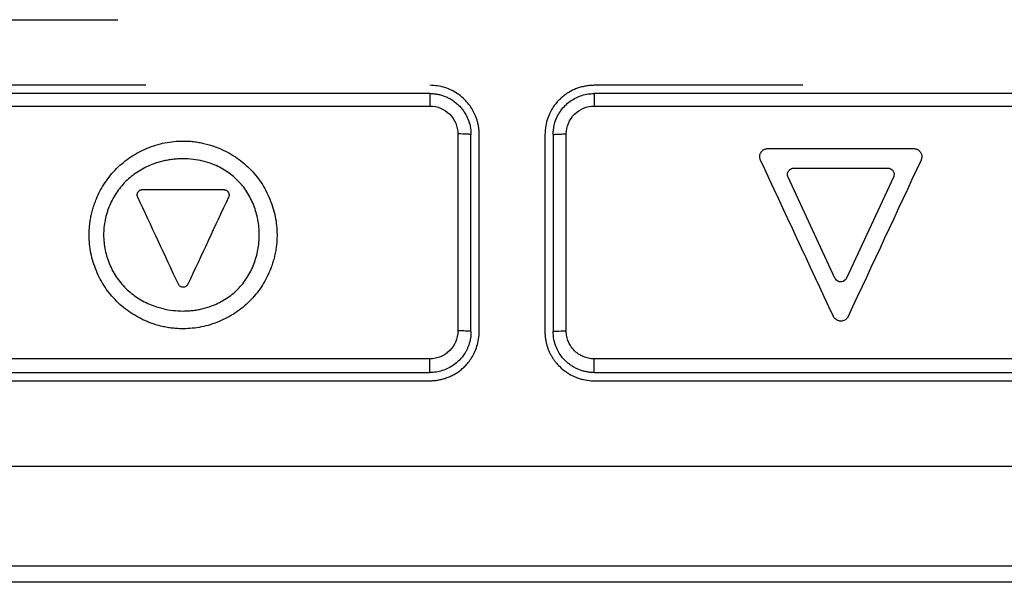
# Model space of a CAD drawing. Header units: millimetres. Extents: x 145 to 933, y -105 to 949.
# Tile 93 of 157: x 642 to 657, y 449 to 458. Entities that reach past the tile are written whole.
import ezdxf

# ---------------------------------------------------------------- set-up
doc = ezdxf.new("R2010")
doc.units = ezdxf.units.MM

msp = doc.modelspace()

# ---------------------------------------------------------------- linework, layer by layer
at = {"color": 7, "linetype": 'Continuous', "lineweight": 25}
for p, q in [((641.027, 457.949), (643.985, 457.949)), ((644.412, 456.949), (641.235, 456.949)), ((654.414, 456.949), (651.235, 456.949)), ((649.16, 456.208), (649.16, 453.208)), ((649.36, 453.199), (649.36, 456.199)), ((649.485, 453.199), (649.485, 456.199)), ((650.485, 456.199), (650.485, 453.199)), ((650.61, 456.199), (650.61, 453.199)), ((650.811, 453.208), (650.811, 456.208)), ((656.101, 455.985), (656.11, 455.985)), ((656.205, 455.928), (656.209, 455.92)), ((653.767, 455.81), (653.764, 455.819)), ((654.901, 454.012), (654.187, 455.549)), ((655.793, 455.549), (655.079, 454.012)), ((645.05, 453.919), (645.045, 453.91)), ((644.978, 453.873), (644.968, 453.873)), ((654.99, 453.357), (654.975, 453.358)), ((655.101, 453.428), (655.094, 453.414)), ((659.94, 449.624), (640.031, 449.624)), ((659.94, 449.379), (640.031, 449.379))]:
    msp.add_line(p, q, dxfattribs=at)
for points, knots in [([(633.485, 464.771), (633.485, 463.696), (633.485, 462.553), (633.485, 461.41), (633.485, 461.309), (633.485, 461.275), (633.488, 461.209), (633.491, 461.175), (633.513, 461.011), (633.555, 460.884), (633.673, 460.644), (633.747, 460.531), (633.882, 460.299), (633.949, 460.183), (634.284, 459.602), (635.627, 457.276), (637.104, 454.718), (638.381, 452.507), (638.582, 452.158), (638.683, 451.983), (638.715, 451.924), (638.787, 451.811), (638.984, 451.541), (639.371, 451.263), (639.76, 451.169), (639.959, 451.149), (640.026, 451.149), (640.161, 451.149), (641.304, 451.149), (644.601, 451.149), (649.985, 451.149), (655.37, 451.149), (658.666, 451.149), (659.81, 451.149), (659.945, 451.149), (660.012, 451.151), (660.211, 451.172), (660.602, 451.266), (660.991, 451.539), (661.185, 451.81), (661.255, 451.925), (661.288, 451.984), (661.389, 452.158), (661.59, 452.507), (662.867, 454.718), (664.344, 457.277), (665.686, 459.602), (666.022, 460.183), (666.089, 460.3), (666.224, 460.532), (666.298, 460.645), (666.415, 460.885), (666.468, 461.043), (666.483, 461.209), (666.486, 461.276), (666.485, 461.31), (666.485, 461.41), (666.485, 462.553), (666.485, 463.696), (666.485, 464.771)], [0, 0, 0, 0, 0.0625, 0.066406, 0.066406, 0.068359, 0.068359, 0.070313, 0.070313, 0.078125, 0.078125, 0.085938, 0.085938, 0.09375, 0.09375, 0.125, 0.25, 0.265625, 0.273438, 0.273438, 0.277344, 0.277344, 0.28125, 0.296875, 0.304688, 0.304688, 0.308594, 0.308594, 0.3125, 0.375, 0.5, 0.625, 0.6875, 0.691406, 0.691406, 0.695312, 0.695312, 0.703125, 0.71875, 0.722656, 0.722656, 0.726562, 0.726562, 0.734375, 0.75, 0.875, 0.90625, 0.90625, 0.914062, 0.914062, 0.921875, 0.921875, 0.929687, 0.931641, 0.931641, 0.933594, 0.933594, 0.9375, 1, 1, 1, 1]), ([(649.485, 456.199), (649.485, 456.221), (649.484, 456.262), (649.476, 456.323), (649.464, 456.38), (649.449, 456.433), (649.431, 456.481), (649.411, 456.526), (649.39, 456.566), (649.368, 456.602), (649.347, 456.634), (649.325, 456.663), (649.304, 456.688), (649.285, 456.71), (649.244, 456.752), (649.176, 456.81), (649.074, 456.872), (648.965, 456.916), (648.851, 456.944), (648.774, 456.947), (648.735, 456.949)], [0, 0, 0, 0, 0.05467, 0.106645, 0.155925, 0.202509, 0.246397, 0.28759, 0.326086, 0.361886, 0.39499, 0.425397, 0.453108, 0.478121, 0.500438, 0.602685, 0.703762, 0.803671, 0.902417, 1, 1, 1, 1]), ([(651.235, 456.949), (651.214, 456.949), (651.171, 456.948), (651.108, 456.939), (651.044, 456.925), (650.982, 456.906), (650.922, 456.881), (650.863, 456.851), (650.807, 456.816), (650.754, 456.775), (650.706, 456.731), (650.66, 456.681), (650.613, 456.621), (650.567, 456.543), (650.524, 456.446), (650.492, 456.329), (650.488, 456.244), (650.485, 456.199)], [0, 0, 0, 0, 0.054142, 0.108647, 0.163514, 0.218745, 0.274339, 0.330297, 0.38662, 0.443309, 0.500362, 0.552032, 0.616352, 0.693317, 0.782919, 0.88515, 1, 1, 1, 1]), ([(648.735, 456.824), (648.735, 456.824), (648.735, 456.82), (648.735, 456.801), (648.735, 456.787), (648.735, 456.75), (648.734, 456.727), (648.734, 456.68), (648.734, 456.656), (648.734, 456.633)], [0, 0, 0, 0, 0.25, 0.25, 0.5, 0.5, 0.75, 0.75, 1, 1, 1, 1]), ([(648.735, 456.824), (648.755, 456.824), (648.794, 456.823), (648.852, 456.814), (648.91, 456.8), (648.968, 456.78), (649.024, 456.755), (649.078, 456.723), (649.13, 456.685), (649.178, 456.642), (649.226, 456.589), (649.273, 456.521), (649.318, 456.434), (649.353, 456.324), (649.358, 456.243), (649.36, 456.199)], [0, 0, 0, 0, 0.058866, 0.118771, 0.179716, 0.241701, 0.304727, 0.368793, 0.4339, 0.500048, 0.567367, 0.651037, 0.751044, 0.867371, 1, 1, 1, 1]), ([(650.61, 456.199), (650.61, 456.199), (650.61, 456.296), (650.65, 456.462), (650.768, 456.623), (650.87, 456.709), (650.957, 456.762), (651.048, 456.798), (651.142, 456.82), (651.204, 456.823), (651.235, 456.824)], [0, 0, 0, 0, 0.000009, 0.298893, 0.498196, 0.60402, 0.707112, 0.807472, 0.905101, 1, 1, 1, 1]), ([(651.235, 456.824), (651.236, 456.824), (651.236, 456.82), (651.236, 456.801), (651.236, 456.787), (651.236, 456.75), (651.236, 456.728), (651.236, 456.68), (651.236, 456.656), (651.236, 456.633)], [0, 0, 0, 0, 0.25, 0.25, 0.5, 0.5, 0.75, 0.75, 1, 1, 1, 1]), ([(648.734, 456.633), (648.846, 456.633), (648.957, 456.587), (649.114, 456.43), (649.16, 456.319), (649.16, 456.208)], [0, 0, 0, 0, 0.5, 0.5, 1, 1, 1, 1]), ([(650.811, 456.208), (650.811, 456.319), (650.857, 456.429), (651.014, 456.587), (651.124, 456.633), (651.236, 456.633)], [0, 0, 0, 0, 0.5, 0.5, 1, 1, 1, 1]), ([(649.36, 456.199), (649.36, 456.201), (649.339, 456.204), (649.264, 456.207), (649.212, 456.208), (649.16, 456.208)], [0, 0, 0, 0, 0.5, 0.5, 1, 1, 1, 1]), ([(650.61, 456.199), (650.61, 456.2), (650.615, 456.201), (650.634, 456.203), (650.65, 456.204), (650.689, 456.206), (650.712, 456.207), (650.762, 456.208), (650.787, 456.208), (650.811, 456.208)], [0, 0, 0, 0, 0.25, 0.25, 0.5, 0.5, 0.75, 0.75, 1, 1, 1, 1]), ([(643.547, 454.671), (643.547, 454.698), (643.548, 454.751), (643.555, 454.831), (643.566, 454.91), (643.582, 454.988), (643.602, 455.066), (643.627, 455.143), (643.68, 455.281), (643.781, 455.471), (643.959, 455.689), (644.177, 455.867), (644.385, 455.977), (644.562, 456.041), (644.699, 456.075), (644.837, 456.097), (644.93, 456.1), (644.977, 456.101)], [0, 0, 0, 0, 0.035803, 0.071421, 0.106971, 0.142568, 0.178326, 0.214359, 0.250779, 0.376043, 0.500225, 0.624293, 0.749863, 0.813163, 0.875545, 0.937618, 1, 1, 1, 1]), ([(644.977, 456.101), (645.004, 456.1), (645.057, 456.1), (645.137, 456.093), (645.216, 456.081), (645.295, 456.066), (645.372, 456.045), (645.449, 456.02), (645.587, 455.967), (645.778, 455.867), (645.995, 455.688), (646.173, 455.471), (646.283, 455.262), (646.347, 455.085), (646.382, 454.949), (646.403, 454.811), (646.406, 454.718), (646.407, 454.671)], [0, 0, 0, 0, 0.035801, 0.071418, 0.106966, 0.142562, 0.17832, 0.214355, 0.250778, 0.376042, 0.500222, 0.624281, 0.749865, 0.813147, 0.875524, 0.937604, 1, 1, 1, 1]), ([(653.764, 455.819), (653.762, 455.825), (653.757, 455.838), (653.755, 455.859), (653.756, 455.88), (653.76, 455.893), (653.762, 455.9)], [0, 0, 0, 0, 0.25236, 0.498252, 0.745038, 1, 1, 1, 1]), ([(653.762, 455.9), (653.764, 455.905), (653.767, 455.915), (653.772, 455.924), (653.775, 455.928)], [0, 0, 0, 0, 0.497061, 1, 1, 1, 1]), ([(653.78, 455.936), (653.785, 455.941), (653.794, 455.952), (653.81, 455.965), (653.828, 455.975), (653.841, 455.979), (653.848, 455.981)], [0, 0, 0, 0, 0.252336, 0.498236, 0.745038, 1, 1, 1, 1]), ([(653.848, 455.981), (653.853, 455.983), (653.863, 455.985), (653.874, 455.985), (653.879, 455.985)], [0, 0, 0, 0, 0.49716, 1, 1, 1, 1]), ([(656.11, 455.985), (656.117, 455.984), (656.131, 455.982), (656.151, 455.976), (656.169, 455.966), (656.179, 455.957), (656.185, 455.952)], [0, 0, 0, 0, 0.252318, 0.498212, 0.745019, 1, 1, 1, 1]), ([(656.185, 455.952), (656.189, 455.949), (656.196, 455.941), (656.202, 455.933), (656.205, 455.928)], [0, 0, 0, 0, 0.497147, 1, 1, 1, 1]), ([(656.209, 455.92), (656.212, 455.914), (656.218, 455.902), (656.223, 455.881), (656.225, 455.861), (656.223, 455.847), (656.222, 455.84)], [0, 0, 0, 0, 0.252114, 0.497901, 0.74476, 1, 1, 1, 1]), ([(644.977, 455.831), (644.951, 455.83), (644.898, 455.829), (644.82, 455.822), (644.743, 455.811), (644.667, 455.794), (644.592, 455.774), (644.469, 455.731), (644.304, 455.651), (644.118, 455.509), (643.965, 455.332), (643.853, 455.125), (643.782, 454.901), (643.76, 454.668), (643.783, 454.436), (643.855, 454.212), (643.967, 454.006), (644.121, 453.831), (644.307, 453.689), (644.494, 453.599), (644.668, 453.545), (644.821, 453.516), (644.925, 453.513), (644.977, 453.511)], [0, 0, 0, 0, 0.02114, 0.042086, 0.062914, 0.0837, 0.104522, 0.125456, 0.18867, 0.250733, 0.312563, 0.37563, 0.438299, 0.50052, 0.562698, 0.625403, 0.6882, 0.750177, 0.811971, 0.874965, 0.916525, 0.958001, 1, 1, 1, 1]), ([(644.977, 453.511), (645.003, 453.512), (645.054, 453.513), (645.131, 453.52), (645.207, 453.531), (645.281, 453.548), (645.355, 453.569), (645.476, 453.611), (645.636, 453.692), (645.815, 453.837), (645.958, 454.016), (646.06, 454.221), (646.123, 454.444), (646.143, 454.673), (646.123, 454.902), (646.059, 455.124), (645.956, 455.329), (645.812, 455.507), (645.634, 455.651), (645.451, 455.743), (645.281, 455.797), (645.13, 455.825), (645.028, 455.829), (644.977, 455.831)], [0, 0, 0, 0, 0.0212264, 0.0422267, 0.0630803, 0.0838682, 0.1046723, 0.1255742, 0.1889764, 0.2508434, 0.3121791, 0.3755202, 0.4377259, 0.500374, 0.5630763, 0.6253536, 0.6885467, 0.7501966, 0.811722, 0.8749411, 0.9164605, 0.9579324, 1, 1, 1, 1]), ([(656.222, 455.84), (656.221, 455.835), (656.219, 455.825), (656.214, 455.815), (656.212, 455.81)], [0, 0, 0, 0, 0.4969804, 1, 1, 1, 1]), ([(644.284, 455.252), (644.282, 455.256), (644.28, 455.265), (644.278, 455.279), (644.279, 455.292), (644.281, 455.301), (644.283, 455.305)], [0, 0, 0, 0, 0.247468, 0.500953, 0.751421, 1, 1, 1, 1]), ([(644.283, 455.305), (644.284, 455.308), (644.286, 455.315), (644.289, 455.32), (644.291, 455.323)], [0, 0, 0, 0, 0.493023, 1, 1, 1, 1]), ([(644.295, 455.328), (644.297, 455.332), (644.303, 455.339), (644.314, 455.347), (644.326, 455.354), (644.334, 455.356), (644.338, 455.358)], [0, 0, 0, 0, 0.2480392, 0.5011748, 0.751802, 1, 1, 1, 1]), ([(644.338, 455.358), (644.342, 455.359), (644.348, 455.36), (644.355, 455.36), (644.358, 455.36)], [0, 0, 0, 0, 0.4940173, 1, 1, 1, 1]), ([(645.603, 455.36), (645.607, 455.36), (645.616, 455.359), (645.629, 455.354), (645.641, 455.348), (645.648, 455.342), (645.651, 455.339)], [0, 0, 0, 0, 0.248049, 0.50118, 0.751714, 1, 1, 1, 1]), ([(645.651, 455.339), (645.654, 455.337), (645.659, 455.332), (645.662, 455.326), (645.664, 455.323)], [0, 0, 0, 0, 0.4939375, 1, 1, 1, 1]), ([(645.667, 455.318), (645.669, 455.314), (645.673, 455.306), (645.676, 455.293), (645.677, 455.279), (645.676, 455.27), (645.676, 455.266)], [0, 0, 0, 0, 0.247378, 0.500882, 0.751354, 1, 1, 1, 1]), ([(645.676, 455.266), (645.675, 455.263), (645.673, 455.256), (645.671, 455.25), (645.669, 455.247)], [0, 0, 0, 0, 0.492984, 1, 1, 1, 1]), ([(644.977, 453.241), (644.95, 453.241), (644.897, 453.242), (644.817, 453.249), (644.738, 453.26), (644.659, 453.276), (644.582, 453.297), (644.504, 453.321), (644.366, 453.374), (644.176, 453.475), (643.959, 453.654), (643.78, 453.871), (643.671, 454.079), (643.607, 454.256), (643.572, 454.393), (643.551, 454.531), (643.548, 454.624), (643.547, 454.671)], [0, 0, 0, 0, 0.035798, 0.071412, 0.106959, 0.142555, 0.178314, 0.214351, 0.250777, 0.376034, 0.500221, 0.624283, 0.749865, 0.813153, 0.875532, 0.937609, 1, 1, 1, 1]), ([(646.407, 454.671), (646.407, 454.644), (646.406, 454.591), (646.399, 454.511), (646.387, 454.432), (646.372, 454.354), (646.351, 454.276), (646.327, 454.199), (646.274, 454.061), (646.173, 453.87), (645.995, 453.653), (645.777, 453.475), (645.569, 453.365), (645.392, 453.301), (645.255, 453.266), (645.117, 453.245), (645.024, 453.242), (644.977, 453.241)], [0, 0, 0, 0, 0.035801, 0.071419, 0.106968, 0.142565, 0.178323, 0.214357, 0.250778, 0.376047, 0.500225, 0.6243, 0.749863, 0.813164, 0.875546, 0.937618, 1, 1, 1, 1]), ([(644.968, 453.873), (644.962, 453.875), (644.948, 453.877), (644.931, 453.887), (644.915, 453.901), (644.909, 453.913), (644.905, 453.919)], [0, 0, 0, 0, 0.245846, 0.495471, 0.747505, 1, 1, 1, 1]), ([(645.045, 453.91), (645.042, 453.905), (645.034, 453.894), (645.017, 453.882), (644.998, 453.874), (644.985, 453.873), (644.978, 453.873)], [0, 0, 0, 0, 0.245903, 0.495517, 0.74758, 1, 1, 1, 1]), ([(654.975, 453.358), (654.968, 453.359), (654.955, 453.361), (654.935, 453.369), (654.915, 453.382), (654.893, 453.4), (654.883, 453.419), (654.878, 453.428)], [0, 0, 0, 0, 0.163974, 0.329946, 0.502603, 0.750996, 1, 1, 1, 1]), ([(655.094, 453.414), (655.09, 453.409), (655.082, 453.398), (655.067, 453.383), (655.047, 453.37), (655.021, 453.359), (655, 453.357), (654.99, 453.357)], [0, 0, 0, 0, 0.164044, 0.330036, 0.502641, 0.751047, 1, 1, 1, 1]), ([(649.16, 453.208), (649.16, 453.097), (649.114, 452.986), (648.957, 452.829), (648.846, 452.783), (648.734, 452.783)], [0, 0, 0, 0, 0.5, 0.5, 1, 1, 1, 1]), ([(649.36, 453.199), (649.36, 453.181), (649.359, 453.144), (649.352, 453.092), (649.341, 453.042), (649.327, 452.995), (649.31, 452.951), (649.291, 452.911), (649.27, 452.874), (649.248, 452.84), (649.225, 452.81), (649.202, 452.782), (649.162, 452.741), (649.102, 452.69), (649.016, 452.638), (648.925, 452.601), (648.831, 452.578), (648.767, 452.575), (648.735, 452.574)], [0, 0, 0, 0, 0.056474, 0.110743, 0.162805, 0.212663, 0.260314, 0.305759, 0.348999, 0.390032, 0.428859, 0.465479, 0.499893, 0.603436, 0.705216, 0.805235, 0.903496, 1, 1, 1, 1]), ([(648.735, 452.449), (648.756, 452.45), (648.797, 452.451), (648.859, 452.459), (648.922, 452.472), (648.983, 452.49), (649.044, 452.515), (649.104, 452.545), (649.161, 452.58), (649.216, 452.622), (649.269, 452.67), (649.321, 452.728), (649.372, 452.799), (649.417, 452.881), (649.454, 452.977), (649.48, 453.084), (649.484, 453.16), (649.485, 453.199)], [0, 0, 0, 0, 0.052173, 0.105199, 0.15908, 0.213814, 0.269404, 0.325851, 0.383155, 0.441316, 0.500336, 0.566931, 0.6402, 0.720144, 0.80676, 0.900046, 1, 1, 1, 1]), ([(649.36, 453.199), (649.36, 453.2), (649.356, 453.201), (649.337, 453.203), (649.321, 453.204), (649.282, 453.206), (649.258, 453.207), (649.209, 453.208), (649.184, 453.208), (649.16, 453.208)], [0, 0, 0, 0, 0.25, 0.25, 0.5, 0.5, 0.75, 0.75, 1, 1, 1, 1]), ([(650.485, 453.199), (650.486, 453.179), (650.487, 453.14), (650.494, 453.082), (650.505, 453.027), (650.519, 452.975), (650.536, 452.926), (650.556, 452.88), (650.578, 452.837), (650.602, 452.797), (650.626, 452.761), (650.652, 452.727), (650.678, 452.697), (650.731, 452.641), (650.819, 452.569), (650.926, 452.513), (651.01, 452.483), (651.088, 452.462), (651.164, 452.45), (651.221, 452.449), (651.235, 452.449)], [0, 0, 0, 0, 0.0509094, 0.1001456, 0.1477085, 0.1935982, 0.2378145, 0.2803574, 0.321227, 0.3604232, 0.397946, 0.4337955, 0.4679716, 0.5004745, 0.629826, 0.7561683, 0.8059167, 0.8551956, 0.9621126, 1, 1, 1, 1]), ([(650.61, 453.199), (650.61, 453.201), (650.632, 453.204), (650.706, 453.207), (650.758, 453.208), (650.811, 453.208)], [0, 0, 0, 0, 0.5, 0.5, 1, 1, 1, 1]), ([(651.235, 452.574), (651.218, 452.575), (651.183, 452.575), (651.13, 452.582), (651.078, 452.593), (651.026, 452.609), (650.976, 452.63), (650.927, 452.655), (650.88, 452.684), (650.835, 452.718), (650.788, 452.761), (650.739, 452.817), (650.69, 452.89), (650.648, 452.979), (650.617, 453.084), (650.613, 453.159), (650.61, 453.199)], [0, 0, 0, 0, 0.053317, 0.107194, 0.161632, 0.21663, 0.27219, 0.328311, 0.384994, 0.442239, 0.500047, 0.578888, 0.668309, 0.768306, 0.878872, 1, 1, 1, 1]), ([(651.236, 452.783), (651.221, 452.783), (651.191, 452.784), (651.149, 452.791), (651.111, 452.801), (651.077, 452.813), (651.047, 452.827), (651.021, 452.841), (650.999, 452.855), (650.98, 452.868), (650.965, 452.88), (650.953, 452.891), (650.943, 452.9), (650.914, 452.928), (650.877, 452.975), (650.839, 453.049), (650.821, 453.111), (650.812, 453.166), (650.811, 453.194), (650.811, 453.208)], [0, 0, 0, 0, 0.069025, 0.133104, 0.19224, 0.246419, 0.295471, 0.339439, 0.378508, 0.412773, 0.442125, 0.466485, 0.48583, 0.500164, 0.651054, 0.749544, 0.874368, 0.937164, 1, 1, 1, 1]), ([(648.735, 452.574), (648.735, 452.574), (648.735, 452.579), (648.735, 452.599), (648.735, 452.615), (648.735, 452.656), (648.735, 452.681), (648.734, 452.732), (648.734, 452.759), (648.734, 452.783)], [0, 0, 0, 0, 0.25, 0.25, 0.5, 0.5, 0.75, 0.75, 1, 1, 1, 1]), ([(651.235, 452.574), (651.236, 452.574), (651.236, 452.579), (651.236, 452.599), (651.236, 452.615), (651.236, 452.656), (651.236, 452.681), (651.236, 452.732), (651.236, 452.759), (651.236, 452.783)], [0, 0, 0, 0, 0.25, 0.25, 0.5, 0.5, 0.75, 0.75, 1, 1, 1, 1]), ([(641.235, 452.449), (641.593, 452.449), (642.307, 452.449), (643.378, 452.449), (644.449, 452.449), (645.521, 452.449), (646.592, 452.449), (647.664, 452.449), (648.378, 452.449), (648.735, 452.449)], [0, 0, 0, 0, 0.1428871, 0.2857598, 0.4286206, 0.5714723, 0.7143176, 0.8571593, 1, 1, 1, 1]), ([(651.235, 452.449), (651.593, 452.449), (652.307, 452.449), (653.379, 452.449), (654.45, 452.449), (655.521, 452.449), (656.593, 452.449), (657.664, 452.449), (658.378, 452.449), (658.735, 452.449)], [0, 0, 0, 0, 0.142841, 0.285682, 0.428528, 0.571379, 0.71424, 0.857113, 1, 1, 1, 1])]:
    msp.add_open_spline(points, degree=3, knots=knots, dxfattribs=at)
for points in [[(648.735, 456.824), (646.235, 456.824), (643.735, 456.824), (641.235, 456.824)], [(658.735, 456.824), (656.236, 456.824), (653.736, 456.824), (651.235, 456.824)], [(641.228, 456.633), (643.729, 456.633), (646.231, 456.633), (648.734, 456.633)], [(651.236, 456.633), (653.739, 456.633), (656.242, 456.633), (658.743, 456.633)], [(653.775, 455.928), (653.777, 455.931), (653.779, 455.934), (653.78, 455.936)], [(653.879, 455.985), (654.62, 455.985), (655.36, 455.985), (656.101, 455.985)], [(654.878, 453.428), (654.508, 454.222), (654.138, 455.016), (653.767, 455.81)], [(656.212, 455.81), (655.842, 455.016), (655.472, 454.222), (655.101, 453.428)], [(654.18, 455.573), (654.176, 455.595), (654.179, 455.618), (654.19, 455.637)], [(654.187, 455.549), (654.184, 455.557), (654.181, 455.565), (654.18, 455.573)], [(654.19, 455.637), (654.191, 455.639), (654.192, 455.642), (654.193, 455.644)], [(654.193, 455.644), (654.198, 455.651), (654.203, 455.657), (654.209, 455.663)], [(654.209, 455.663), (654.226, 455.678), (654.247, 455.687), (654.27, 455.689)], [(654.27, 455.689), (654.272, 455.689), (654.274, 455.689), (654.276, 455.689)], [(654.276, 455.689), (654.752, 455.689), (655.228, 455.689), (655.703, 455.689)], [(655.703, 455.689), (655.712, 455.689), (655.72, 455.688), (655.728, 455.686)], [(655.728, 455.686), (655.749, 455.681), (655.769, 455.668), (655.782, 455.65)], [(655.782, 455.65), (655.784, 455.648), (655.785, 455.646), (655.786, 455.644)], [(655.786, 455.644), (655.791, 455.637), (655.794, 455.629), (655.797, 455.621)], [(655.795, 455.556), (655.794, 455.554), (655.794, 455.551), (655.793, 455.549)], [(655.797, 455.621), (655.804, 455.6), (655.803, 455.577), (655.795, 455.556)], [(644.286, 455.247), (644.285, 455.249), (644.285, 455.25), (644.284, 455.252)], [(644.905, 453.919), (644.699, 454.361), (644.493, 454.804), (644.286, 455.247)], [(644.291, 455.323), (644.292, 455.325), (644.293, 455.327), (644.295, 455.328)], [(644.358, 455.36), (644.771, 455.36), (645.184, 455.36), (645.597, 455.36)], [(645.669, 455.247), (645.463, 454.804), (645.257, 454.361), (645.05, 453.919)], [(645.597, 455.36), (645.599, 455.36), (645.601, 455.36), (645.603, 455.36)], [(645.664, 455.323), (645.665, 455.322), (645.666, 455.32), (645.667, 455.318)], [(654.907, 454.001), (654.904, 454.005), (654.902, 454.008), (654.901, 454.012)], [(654.99, 453.955), (654.957, 453.955), (654.924, 453.973), (654.907, 454.001)], [(655.002, 453.956), (654.998, 453.955), (654.994, 453.955), (654.99, 453.955)], [(655.079, 454.012), (655.065, 453.982), (655.035, 453.96), (655.002, 453.956)], [(648.734, 452.783), (646.232, 452.783), (643.73, 452.783), (641.228, 452.783)], [(658.743, 452.783), (656.241, 452.783), (653.739, 452.783), (651.236, 452.783)], [(641.235, 452.574), (643.735, 452.574), (646.235, 452.574), (648.735, 452.574)], [(651.235, 452.574), (653.736, 452.574), (656.236, 452.574), (658.735, 452.574)]]:
    msp.add_open_spline(points, degree=3, dxfattribs=at)

doc.saveas('drawing.dxf')
